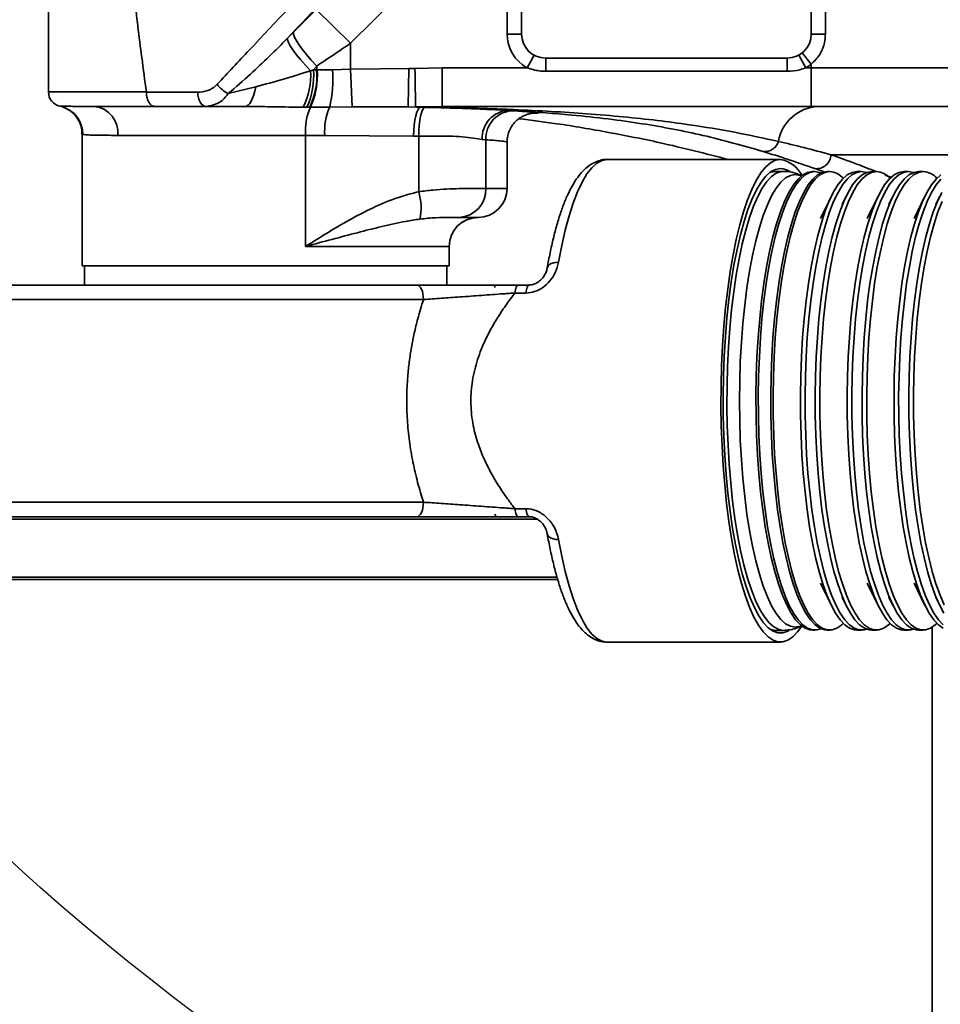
# Model space of a CAD drawing. Header units: millimetres. Extents: x -10540 to 6039, y -7467 to 6433.
# Tile 5 of 236: x -4725 to -4534, y -2450 to -2246. Entities that reach past the tile are written whole.
import ezdxf

# ---------------------------------------------------------------- set-up
doc = ezdxf.new("R2010")
doc.units = ezdxf.units.MM
doc.header["$LTSCALE"] = 8

msp = doc.modelspace()

# ---------------------------------------------------------------- linework, layer by layer
at = {"linetype": 'Continuous', "lineweight": 35}
for p, q in [((-4718.79, -2260.67), (-4718.79, -2209.33)), ((-4632.37, -2226.79), (-4656.22, -2250.58)), ((-4623.83, -2248.67), (-4623.83, -2233.67)), ((-4620.83, -2233.67), (-4620.83, -2248.67)), ((-4560.83, -2248.67), (-4560.83, -2233.67)), ((-4557.91, -2233.67), (-4557.91, -2248.67)), ((-4668.04, -2248.31), (-4663.34, -2243.57)), ((-4656.22, -2250.58), (-4663.34, -2243.57)), ((-4669.29, -2249.56), (-4668.04, -2248.31)), ((-4623.83, -2248.67), (-4620.83, -2248.67)), ((-4560.83, -2248.67), (-4557.91, -2248.67)), ((-4656.22, -2250.58), (-4656.22, -2255.92)), ((-4619.7, -2255.67), (-4618.25, -2253.04)), ((-4615.83, -2253.67), (-4565.83, -2253.67)), ((-4615.83, -2256.39), (-4615.83, -2253.67)), ((-4565.83, -2256.39), (-4565.83, -2253.67)), ((-4561.95, -2255.67), (-4563.41, -2253.04)), ((-4560.83, -2254.91), (-4562.7, -2252.57)), ((-4663.25, -2255.31), (-4663.9, -2256.11)), ((-4663.25, -2256.11), (-4663.25, -2255.31)), ((-4659.97, -2256.07), (-4656.22, -2255.92)), ((-4656.22, -2255.92), (-4644.2, -2255.8)), ((-4656.22, -2255.92), (-4655.93, -2263.78)), ((-4644.2, -2255.8), (-4644.33, -2263.79)), ((-4644.2, -2255.8), (-4642.91, -2255.82)), ((-4642.91, -2255.82), (-4637.29, -2255.67)), ((-4637.29, -2255.67), (-4637.29, -2263.67)), ((-4637.29, -2255.67), (-4619.7, -2255.67)), ((-4561.95, -2255.67), (-4560.83, -2255.67)), ((-4560.83, -2255.67), (-4560.83, -2254.91)), ((-4560.83, -2255.67), (-4480.83, -2255.67)), ((-4560.83, -2255.67), (-4560.83, -2263.67)), ((-4664.52, -2256.3), (-4663.9, -2256.11)), ((-4663.9, -2256.11), (-4663.25, -2256.11)), ((-4663.25, -2256.11), (-4663.15, -2256.11)), ((-4663.15, -2256.11), (-4659.97, -2256.07)), ((-4565.83, -2256.39), (-4615.83, -2256.39)), ((-4681.57, -2261.01), (-4675.85, -2259.62)), ((-4718.79, -2260.67), (-4698.52, -2260.67)), ((-4716.42, -2263.6), (-4715.96, -2263.72)), ((-4709.79, -2263.67), (-4709.24, -2263.67)), ((-4696.81, -2263.67), (-4709.24, -2263.67)), ((-4677.51, -2263.67), (-4678.11, -2263.67)), ((-4665.26, -2263.85), (-4666.04, -2263.85)), ((-4664.7, -2263.86), (-4665.26, -2263.85)), ((-4664.56, -2263.86), (-4664.7, -2263.86)), ((-4660.56, -2263.84), (-4664.56, -2263.86)), ((-4655.93, -2263.78), (-4660.56, -2263.84)), ((-4644.33, -2263.79), (-4655.93, -2263.78)), ((-4642.3, -2263.83), (-4644.33, -2263.79)), ((-4644.33, -2263.79), (-4641.76, -2263.84)), ((-4637.29, -2263.67), (-4642.77, -2263.76)), ((-4640.83, -2263.86), (-4633.11, -2264.08)), ((-4560.83, -2263.67), (-4637.29, -2263.67)), ((-4487.23, -2263.67), (-4560.83, -2263.67)), ((-4623.96, -2264.27), (-4622.78, -2264.31)), ((-4623.27, -2264.52), (-4623.52, -2264.51)), ((-4623.27, -2264.52), (-4622.46, -2264.57)), ((-4622.78, -2264.31), (-4622.49, -2264.33)), ((-4711.83, -2269.45), (-4711.83, -2296.67)), ((-4665.54, -2269.67), (-4704.41, -2269.67)), ((-4661.56, -2269.67), (-4665.54, -2269.67)), ((-4665.54, -2269.67), (-4665.54, -2292.67)), ((-4643.18, -2269.84), (-4661.56, -2269.67)), ((-4642.12, -2269.86), (-4643.18, -2269.84)), ((-4642.12, -2281.35), (-4642.12, -2269.86)), ((-4628.25, -2270.56), (-4628.99, -2270.5)), ((-4628.25, -2270.56), (-4628.25, -2280.67)), ((-4623.83, -2280.67), (-4623.83, -2271.03)), ((-4567.22, -2274.67), (-4603.08, -2274.67)), ((-4566.58, -2277.12), (-4568.19, -2277.12)), ((-4560.11, -2277.17), (-4560.59, -2277.17)), ((-4557.96, -2277.32), (-4560.11, -2276.54)), ((-4557.04, -2277.17), (-4557.53, -2277.17)), ((-4550.42, -2277.17), (-4551.39, -2277.17)), ((-4547.35, -2277.17), (-4548.32, -2277.17)), ((-4545.52, -2277.91), (-4544.22, -2278.43)), ((-4540.73, -2277.17), (-4541.7, -2277.17)), ((-4537.66, -2277.17), (-4538.63, -2277.17)), ((-4628.25, -2280.67), (-4623.83, -2280.67)), ((-4556.68, -2282.29), (-4558.93, -2286.92)), ((-4553.61, -2282.29), (-4554.44, -2284.01)), ((-4546.99, -2282.29), (-4549.23, -2286.92)), ((-4543.92, -2282.29), (-4544.75, -2284.01)), ((-4537.29, -2282.29), (-4539.54, -2286.92)), ((-4534.22, -2282.29), (-4535.06, -2284.01)), ((-4633.72, -2286.67), (-4634.79, -2286.67)), ((-4633.72, -2286.67), (-4629.83, -2286.67)), ((-4633.31, -2287.78), (-4632.63, -2287.36)), ((-4635.83, -2292.67), (-4665.54, -2292.67)), ((-4635.83, -2296.67), (-4635.83, -2292.67)), ((-4635.83, -2296.67), (-4711.83, -2296.67)), ((-4711.33, -2296.67), (-4711.33, -2300.67)), ((-4636.33, -2300.67), (-4636.33, -2296.67)), ((-4740.83, -2300.67), (-4642.54, -2300.67)), ((-4621.54, -2300.67), (-4619.25, -2300.67)), ((-4619.91, -2302.33), (-4622.2, -2302.33)), ((-4641.14, -2303.67), (-4743.83, -2303.67)), ((-4743.83, -2345.67), (-4641.14, -2345.67)), ((-4622.2, -2347.01), (-4619.91, -2347.01)), ((-4642.54, -2348.67), (-4740.83, -2348.67)), ((-4617.49, -2349.17), (-4740.83, -2349.17)), ((-4642.54, -2348.67), (-4621.54, -2348.67)), ((-4619.25, -2348.67), (-4621.54, -2348.67)), ((-4740.83, -2361.17), (-4613.44, -2361.17)), ((-4613.24, -2361.67), (-4740.33, -2361.67)), ((-4558.93, -2362.41), (-4556.68, -2367.04)), ((-4549.23, -2362.41), (-4546.99, -2367.04)), ((-4539.54, -2362.41), (-4537.29, -2367.04)), ((-4554.44, -2365.32), (-4553.61, -2367.04)), ((-4544.75, -2365.32), (-4543.92, -2367.04)), ((-4535.06, -2365.32), (-4534.22, -2367.04)), ((-4568.19, -2372.22), (-4566.58, -2372.22)), ((-4560.59, -2372.17), (-4560.11, -2372.17)), ((-4557.53, -2372.17), (-4557.04, -2372.17)), ((-4551.39, -2372.17), (-4550.42, -2372.17)), ((-4548.32, -2372.17), (-4547.35, -2372.17)), ((-4541.7, -2372.17), (-4540.73, -2372.17)), ((-4538.63, -2372.17), (-4537.66, -2372.17)), ((-4535.83, -2538.67), (-4535.83, -2371.58)), ((-4603.08, -2374.67), (-4567.22, -2374.67))]:
    msp.add_line(p, q, dxfattribs=at)
at = {"linetype": 'Continuous', "lineweight": 35, "flags": 128}
for points in [[(-4664.52, -2256.3), (-4665.6, -2255.12), (-4666.6, -2253.98), (-4667.47, -2252.92), (-4668.19, -2251.95), (-4668.75, -2251.11), (-4669.12, -2250.42), (-4669.3, -2249.9), (-4669.29, -2249.56)], [(-4663.25, -2255.31), (-4664.36, -2254.1), (-4665.36, -2252.93), (-4666.25, -2251.83), (-4666.98, -2250.82), (-4667.53, -2249.95), (-4667.9, -2249.22), (-4668.07, -2248.67), (-4668.04, -2248.31)], [(-4675.85, -2259.62), (-4676.03, -2260.5), (-4676.26, -2261.29), (-4676.52, -2261.99), (-4676.8, -2262.58), (-4677.11, -2263.05), (-4677.43, -2263.39), (-4677.77, -2263.6), (-4678.11, -2263.67)], [(-4686.19, -2263.67), (-4686.52, -2263.61), (-4686.83, -2263.44), (-4687.12, -2263.18), (-4687.38, -2262.81), (-4687.59, -2262.37), (-4687.75, -2261.87), (-4687.85, -2261.32), (-4687.89, -2260.74)], [(-4641.76, -2263.84), (-4642.01, -2263.95), (-4642.27, -2264.29), (-4642.5, -2264.85), (-4642.72, -2265.59), (-4642.9, -2266.5), (-4643.04, -2267.54), (-4643.14, -2268.67), (-4643.18, -2269.84)], [(-4640.83, -2263.86), (-4641.08, -2264.02), (-4641.32, -2264.4), (-4641.54, -2264.97), (-4641.73, -2265.71), (-4641.89, -2266.61), (-4642.01, -2267.62), (-4642.09, -2268.72), (-4642.12, -2269.86)], [(-4603.08, -2274.67), (-4604.15, -2274.86), (-4605.21, -2275.42), (-4606.26, -2276.37), (-4607.29, -2277.67), (-4608.28, -2279.34), (-4609.23, -2281.35), (-4610.14, -2283.69), (-4610.99, -2286.34), (-4611.78, -2289.28), (-4612.51, -2292.49), (-4613.16, -2295.94)], [(-4567.22, -2274.67), (-4568.25, -2274.84), (-4569.27, -2275.37), (-4570.28, -2276.24), (-4571.27, -2277.45), (-4572.23, -2278.99), (-4573.15, -2280.85), (-4574.03, -2283.02), (-4574.87, -2285.48), (-4575.65, -2288.22), (-4576.37, -2291.21), (-4577.03, -2294.44), (-4577.62, -2297.87), (-4578.14, -2301.5), (-4578.57, -2305.29), (-4578.93, -2309.22), (-4579.21, -2313.25), (-4579.4, -2317.36), (-4579.51, -2321.53), (-4579.53, -2325.71), (-4579.47, -2329.89), (-4579.32, -2334.04), (-4579.08, -2338.11), (-4578.76, -2342.09), (-4578.36, -2345.96), (-4577.89, -2349.67), (-4577.33, -2353.2), (-4576.71, -2356.54), (-4576.02, -2359.65), (-4575.27, -2362.52), (-4574.46, -2365.12), (-4573.6, -2367.43), (-4572.7, -2369.45), (-4571.75, -2371.16), (-4570.78, -2372.53), (-4569.78, -2373.57), (-4568.76, -2374.27), (-4567.73, -2374.62), (-4566.7, -2374.62), (-4565.67, -2374.27), (-4564.66, -2373.57), (-4563.66, -2372.53), (-4562.79, -2371.32)], [(-4565.5, -2372.29), (-4565.69, -2372.39), (-4566.71, -2372.75), (-4567.73, -2372.75), (-4568.74, -2372.39), (-4569.75, -2371.68), (-4570.74, -2370.63), (-4571.7, -2369.23), (-4572.62, -2367.5), (-4573.51, -2365.46), (-4574.35, -2363.11), (-4575.14, -2360.48), (-4575.87, -2357.58), (-4576.53, -2354.44), (-4577.13, -2351.08), (-4577.65, -2347.52), (-4578.1, -2343.8), (-4578.46, -2339.93), (-4578.74, -2335.95), (-4578.94, -2331.89), (-4579.05, -2327.77), (-4579.07, -2323.63), (-4579.01, -2319.5), (-4578.85, -2315.4), (-4578.61, -2311.38), (-4578.29, -2307.45), (-4577.89, -2303.65), (-4577.4, -2300.01), (-4576.84, -2296.55), (-4576.21, -2293.29), (-4575.51, -2290.27), (-4574.75, -2287.5), (-4573.94, -2285.01), (-4573.07, -2282.82), (-4572.16, -2280.93), (-4571.22, -2279.36), (-4570.25, -2278.13), (-4569.25, -2277.25), (-4568.24, -2276.72), (-4567.22, -2276.54), (-4567.22, -2276.54)], [(-4566.58, -2372.22), (-4567.58, -2372.04), (-4568.58, -2371.51), (-4569.57, -2370.64), (-4570.53, -2369.43), (-4571.47, -2367.88), (-4572.36, -2366.02), (-4573.22, -2363.84), (-4574.02, -2361.38), (-4574.77, -2358.65), (-4575.46, -2355.66), (-4576.09, -2352.45), (-4576.64, -2349.03), (-4577.12, -2345.43), (-4577.52, -2341.67), (-4577.84, -2337.79), (-4578.07, -2333.82), (-4578.23, -2329.77), (-4578.29, -2325.69), (-4578.27, -2321.6), (-4578.16, -2317.53), (-4577.97, -2313.52), (-4577.69, -2309.58), (-4577.33, -2305.76), (-4576.89, -2302.08), (-4576.37, -2298.57), (-4575.78, -2295.25), (-4575.12, -2292.15), (-4574.4, -2289.28), (-4573.63, -2286.68), (-4572.8, -2284.37), (-4571.92, -2282.35), (-4571, -2280.64), (-4570.05, -2279.26), (-4569.08, -2278.21), (-4568.09, -2277.51), (-4567.08, -2277.16), (-4566.58, -2277.12)], [(-4564.15, -2277.79), (-4565.16, -2277.96), (-4566.16, -2278.5), (-4567.14, -2279.38), (-4568.11, -2280.61), (-4569.04, -2282.18), (-4569.93, -2284.07), (-4570.78, -2286.26), (-4571.58, -2288.75), (-4572.32, -2291.52), (-4573, -2294.53), (-4573.62, -2297.78), (-4574.16, -2301.23), (-4574.62, -2304.85), (-4575.01, -2308.63), (-4575.31, -2312.53), (-4575.53, -2316.53), (-4575.66, -2320.58), (-4575.71, -2324.67), (-4575.66, -2328.75), (-4575.53, -2332.81), (-4575.31, -2336.8), (-4575.01, -2340.7), (-4574.62, -2344.48), (-4574.16, -2348.11), (-4573.62, -2351.56), (-4573, -2354.8), (-4572.32, -2357.82), (-4571.58, -2360.58), (-4570.78, -2363.07), (-4569.93, -2365.27), (-4569.04, -2367.15), (-4568.11, -2368.72), (-4567.14, -2369.95), (-4566.16, -2370.83), (-4565.16, -2371.37), (-4564.15, -2371.55), (-4563.15, -2371.37), (-4562.87, -2371.26)], [(-4560.59, -2277.17), (-4561.6, -2277.34), (-4562.6, -2277.87), (-4563.58, -2278.74), (-4564.54, -2279.95), (-4565.48, -2281.5), (-4566.37, -2283.36), (-4567.23, -2285.53), (-4568.03, -2287.99), (-4568.78, -2290.72), (-4569.47, -2293.7), (-4570.09, -2296.91), (-4570.65, -2300.33), (-4571.12, -2303.93), (-4571.52, -2307.68), (-4571.84, -2311.55), (-4572.08, -2315.52), (-4572.23, -2319.57), (-4572.3, -2323.64), (-4572.27, -2327.73), (-4572.17, -2331.79), (-4571.97, -2335.8), (-4571.69, -2339.73), (-4571.33, -2343.55), (-4570.89, -2347.23), (-4570.38, -2350.74), (-4569.79, -2354.05), (-4569.13, -2357.15), (-4568.41, -2360.01), (-4567.64, -2362.61), (-4566.81, -2364.92), (-4565.93, -2366.94), (-4565.01, -2368.65), (-4564.07, -2370.03), (-4563.09, -2371.07), (-4562.1, -2371.77), (-4561.1, -2372.12), (-4560.59, -2372.17)], [(-4560.11, -2277.17), (-4561.12, -2277.34), (-4562.11, -2277.87), (-4563.1, -2278.74), (-4564.06, -2279.95), (-4564.99, -2281.5), (-4565.89, -2283.36), (-4566.74, -2285.53), (-4567.55, -2287.99), (-4568.3, -2290.72), (-4568.98, -2293.7), (-4569.61, -2296.91), (-4570.16, -2300.33), (-4570.64, -2303.93), (-4571.04, -2307.68), (-4571.36, -2311.55), (-4571.59, -2315.52), (-4571.75, -2319.57), (-4571.81, -2323.64), (-4571.79, -2327.73), (-4571.68, -2331.79), (-4571.49, -2335.8), (-4571.21, -2339.73), (-4570.85, -2343.55), (-4570.41, -2347.23), (-4569.89, -2350.74), (-4569.3, -2354.05), (-4568.65, -2357.15), (-4567.93, -2360.01), (-4567.15, -2362.61), (-4566.32, -2364.92), (-4565.45, -2366.94), (-4564.53, -2368.65), (-4563.58, -2370.03), (-4562.61, -2371.07), (-4561.62, -2371.77), (-4560.61, -2372.12), (-4559.61, -2372.12), (-4558.82, -2371.88)], [(-4568.19, -2277.12), (-4569.19, -2277.29), (-4569.43, -2277.39)], [(-4557.53, -2277.17), (-4558.53, -2277.34), (-4559.53, -2277.87), (-4560.51, -2278.74), (-4561.48, -2279.95), (-4562.41, -2281.5), (-4563.3, -2283.36), (-4564.16, -2285.53), (-4564.96, -2287.99), (-4565.71, -2290.72), (-4566.4, -2293.7), (-4567.02, -2296.91), (-4567.58, -2300.33), (-4568.05, -2303.93), (-4568.45, -2307.68), (-4568.77, -2311.55), (-4569.01, -2315.52), (-4569.16, -2319.57), (-4569.23, -2323.64), (-4569.2, -2327.73), (-4569.1, -2331.79), (-4568.9, -2335.8), (-4568.62, -2339.73), (-4568.26, -2343.55), (-4567.83, -2347.23), (-4567.31, -2350.74), (-4566.72, -2354.05), (-4566.06, -2357.15), (-4565.34, -2360.01), (-4564.57, -2362.61), (-4563.74, -2364.92), (-4562.86, -2366.94), (-4561.95, -2368.65), (-4561, -2370.03), (-4560.02, -2371.07), (-4559.03, -2371.77), (-4558.03, -2372.12), (-4557.53, -2372.17)], [(-4557.04, -2277.17), (-4558.05, -2277.34), (-4559.05, -2277.87), (-4560.03, -2278.74), (-4560.99, -2279.95), (-4561.92, -2281.5), (-4562.82, -2283.36), (-4563.67, -2285.53), (-4564.48, -2287.99), (-4565.23, -2290.72), (-4565.92, -2293.7), (-4566.54, -2296.91), (-4567.09, -2300.33), (-4567.57, -2303.93), (-4567.97, -2307.68), (-4568.29, -2311.55), (-4568.53, -2315.52), (-4568.68, -2319.57), (-4568.74, -2323.64), (-4568.72, -2327.73), (-4568.61, -2331.79), (-4568.42, -2335.8), (-4568.14, -2339.73), (-4567.78, -2343.55), (-4567.34, -2347.23), (-4566.82, -2350.74), (-4566.24, -2354.05), (-4565.58, -2357.15), (-4564.86, -2360.01), (-4564.08, -2362.61), (-4563.25, -2364.92), (-4562.38, -2366.94), (-4561.46, -2368.65), (-4560.51, -2370.03), (-4559.54, -2371.07), (-4558.55, -2371.77), (-4557.54, -2372.12), (-4556.54, -2372.12), (-4555.53, -2371.77), (-4554.54, -2371.07), (-4554.21, -2370.76)], [(-4562.87, -2278.08), (-4563.15, -2277.96), (-4564.15, -2277.79)], [(-4551.39, -2277.17), (-4552.39, -2277.34), (-4553.39, -2277.87), (-4554.38, -2278.74), (-4555.34, -2279.95), (-4556.27, -2281.5), (-4557.17, -2283.36), (-4558.02, -2285.53), (-4558.82, -2287.99), (-4559.57, -2290.72), (-4560.26, -2293.7), (-4560.89, -2296.91), (-4561.44, -2300.33), (-4561.92, -2303.93), (-4562.32, -2307.68), (-4562.64, -2311.55), (-4562.87, -2315.52), (-4563.02, -2319.57), (-4563.09, -2323.64), (-4563.07, -2327.73), (-4562.96, -2331.79), (-4562.76, -2335.8), (-4562.49, -2339.73), (-4562.13, -2343.55), (-4561.69, -2347.23), (-4561.17, -2350.74), (-4560.58, -2354.05), (-4559.93, -2357.15), (-4559.21, -2360.01), (-4558.43, -2362.61), (-4557.6, -2364.92), (-4556.72, -2366.94), (-4555.81, -2368.65), (-4554.86, -2370.03), (-4553.89, -2371.07), (-4552.89, -2371.77), (-4551.89, -2372.12), (-4551.39, -2372.17)], [(-4550.42, -2277.17), (-4551.42, -2277.34), (-4552.42, -2277.87), (-4553.41, -2278.74), (-4554.37, -2279.95), (-4555.3, -2281.5), (-4556.2, -2283.36), (-4557.05, -2285.53), (-4557.85, -2287.99), (-4558.6, -2290.72), (-4559.29, -2293.7), (-4559.92, -2296.91), (-4560.47, -2300.33), (-4560.95, -2303.93), (-4561.35, -2307.68), (-4561.67, -2311.55), (-4561.9, -2315.52), (-4562.05, -2319.57), (-4562.12, -2323.64), (-4562.1, -2327.73), (-4561.99, -2331.79), (-4561.8, -2335.8), (-4561.52, -2339.73), (-4561.16, -2343.55), (-4560.72, -2347.23), (-4560.2, -2350.74), (-4559.61, -2354.05), (-4558.96, -2357.15), (-4558.24, -2360.01), (-4557.46, -2362.61), (-4556.63, -2364.92), (-4555.75, -2366.94), (-4554.84, -2368.65), (-4553.89, -2370.03), (-4552.92, -2371.07), (-4551.92, -2371.77), (-4550.92, -2372.12), (-4549.91, -2372.12), (-4549.37, -2371.97)], [(-4558.82, -2277.46), (-4559.1, -2277.34), (-4560.11, -2277.17)], [(-4548.32, -2277.17), (-4549.32, -2277.34), (-4550.32, -2277.87), (-4551.31, -2278.74), (-4552.27, -2279.95), (-4553.2, -2281.5), (-4554.1, -2283.36), (-4554.95, -2285.53), (-4555.76, -2287.99), (-4556.5, -2290.72), (-4557.19, -2293.7), (-4557.82, -2296.91), (-4558.37, -2300.33), (-4558.85, -2303.93), (-4559.25, -2307.68), (-4559.57, -2311.55), (-4559.8, -2315.52), (-4559.95, -2319.57), (-4560.02, -2323.64), (-4560, -2327.73), (-4559.89, -2331.79), (-4559.7, -2335.8), (-4559.42, -2339.73), (-4559.06, -2343.55), (-4558.62, -2347.23), (-4558.1, -2350.74), (-4557.51, -2354.05), (-4556.86, -2357.15), (-4556.14, -2360.01), (-4555.36, -2362.61), (-4554.53, -2364.92), (-4553.65, -2366.94), (-4552.74, -2368.65), (-4551.79, -2370.03), (-4550.82, -2371.07), (-4549.83, -2371.77), (-4548.82, -2372.12), (-4548.32, -2372.17)], [(-4547.35, -2277.17), (-4548.36, -2277.34), (-4549.35, -2277.87), (-4550.34, -2278.74), (-4551.3, -2279.95), (-4552.23, -2281.5), (-4553.13, -2283.36), (-4553.98, -2285.53), (-4554.79, -2287.99), (-4555.54, -2290.72), (-4556.22, -2293.7), (-4556.85, -2296.91), (-4557.4, -2300.33), (-4557.88, -2303.93), (-4558.28, -2307.68), (-4558.6, -2311.55), (-4558.83, -2315.52), (-4558.99, -2319.57), (-4559.05, -2323.64), (-4559.03, -2327.73), (-4558.92, -2331.79), (-4558.73, -2335.8), (-4558.45, -2339.73), (-4558.09, -2343.55), (-4557.65, -2347.23), (-4557.13, -2350.74), (-4556.54, -2354.05), (-4555.89, -2357.15), (-4555.17, -2360.01), (-4554.39, -2362.61), (-4553.56, -2364.92), (-4552.69, -2366.94), (-4551.77, -2368.65), (-4550.82, -2370.03), (-4549.85, -2371.07), (-4548.86, -2371.77), (-4547.85, -2372.12), (-4546.85, -2372.12), (-4545.84, -2371.77), (-4544.85, -2371.07), (-4544.52, -2370.76)], [(-4541.7, -2277.17), (-4542.7, -2277.34), (-4543.7, -2277.87), (-4544.68, -2278.74), (-4545.65, -2279.95), (-4546.58, -2281.5), (-4547.47, -2283.36), (-4548.33, -2285.53), (-4549.13, -2287.99), (-4549.88, -2290.72), (-4550.57, -2293.7), (-4551.19, -2296.91), (-4551.75, -2300.33), (-4552.22, -2303.93), (-4552.62, -2307.68), (-4552.94, -2311.55), (-4553.18, -2315.52), (-4553.33, -2319.57), (-4553.4, -2323.64), (-4553.37, -2327.73), (-4553.27, -2331.79), (-4553.07, -2335.8), (-4552.79, -2339.73), (-4552.43, -2343.55), (-4551.99, -2347.23), (-4551.48, -2350.74), (-4550.89, -2354.05), (-4550.23, -2357.15), (-4549.51, -2360.01), (-4548.74, -2362.61), (-4547.91, -2364.92), (-4547.03, -2366.94), (-4546.12, -2368.65), (-4545.17, -2370.03), (-4544.19, -2371.07), (-4543.2, -2371.77), (-4542.2, -2372.12), (-4541.7, -2372.17)], [(-4540.73, -2277.17), (-4541.73, -2277.34), (-4542.73, -2277.87), (-4543.71, -2278.74), (-4544.68, -2279.95), (-4545.61, -2281.5), (-4546.51, -2283.36), (-4547.36, -2285.53), (-4548.16, -2287.99), (-4548.91, -2290.72), (-4549.6, -2293.7), (-4550.22, -2296.91), (-4550.78, -2300.33), (-4551.26, -2303.93), (-4551.66, -2307.68), (-4551.98, -2311.55), (-4552.21, -2315.52), (-4552.36, -2319.57), (-4552.43, -2323.64), (-4552.41, -2327.73), (-4552.3, -2331.79), (-4552.1, -2335.8), (-4551.83, -2339.73), (-4551.47, -2343.55), (-4551.03, -2347.23), (-4550.51, -2350.74), (-4549.92, -2354.05), (-4549.26, -2357.15), (-4548.55, -2360.01), (-4547.77, -2362.61), (-4546.94, -2364.92), (-4546.06, -2366.94), (-4545.15, -2368.65), (-4544.2, -2370.03), (-4543.23, -2371.07), (-4542.23, -2371.77), (-4541.23, -2372.12), (-4540.22, -2372.12), (-4539.68, -2371.97)], [(-4549.37, -2277.36), (-4549.41, -2277.34), (-4550.42, -2277.17)], [(-4538.63, -2277.17), (-4539.63, -2277.34), (-4540.63, -2277.87), (-4541.62, -2278.74), (-4542.58, -2279.95), (-4543.51, -2281.5), (-4544.41, -2283.36), (-4545.26, -2285.53), (-4546.06, -2287.99), (-4546.81, -2290.72), (-4547.5, -2293.7), (-4548.12, -2296.91), (-4548.68, -2300.33), (-4549.16, -2303.93), (-4549.56, -2307.68), (-4549.88, -2311.55), (-4550.11, -2315.52), (-4550.26, -2319.57), (-4550.33, -2323.64), (-4550.31, -2327.73), (-4550.2, -2331.79), (-4550, -2335.8), (-4549.73, -2339.73), (-4549.37, -2343.55), (-4548.93, -2347.23), (-4548.41, -2350.74), (-4547.82, -2354.05), (-4547.17, -2357.15), (-4546.45, -2360.01), (-4545.67, -2362.61), (-4544.84, -2364.92), (-4543.96, -2366.94), (-4543.05, -2368.65), (-4542.1, -2370.03), (-4541.13, -2371.07), (-4540.13, -2371.77), (-4539.13, -2372.12), (-4538.63, -2372.17)], [(-4537.66, -2277.17), (-4538.66, -2277.34), (-4539.66, -2277.87), (-4540.65, -2278.74), (-4541.61, -2279.95), (-4542.54, -2281.5), (-4543.44, -2283.36), (-4544.29, -2285.53), (-4545.09, -2287.99), (-4545.84, -2290.72), (-4546.53, -2293.7), (-4547.16, -2296.91), (-4547.71, -2300.33), (-4548.19, -2303.93), (-4548.59, -2307.68), (-4548.91, -2311.55), (-4549.14, -2315.52), (-4549.29, -2319.57), (-4549.36, -2323.64), (-4549.34, -2327.73), (-4549.23, -2331.79), (-4549.04, -2335.8), (-4548.76, -2339.73), (-4548.4, -2343.55), (-4547.96, -2347.23), (-4547.44, -2350.74), (-4546.85, -2354.05), (-4546.2, -2357.15), (-4545.48, -2360.01), (-4544.7, -2362.61), (-4543.87, -2364.92), (-4542.99, -2366.94), (-4542.08, -2368.65), (-4541.13, -2370.03), (-4540.16, -2371.07), (-4539.16, -2371.77), (-4538.16, -2372.12), (-4537.15, -2372.12), (-4536.15, -2371.77), (-4535.16, -2371.07), (-4534.83, -2370.76)], [(-4534.01, -2277.87), (-4534.99, -2278.74), (-4535.95, -2279.95), (-4536.89, -2281.5), (-4537.78, -2283.36), (-4538.64, -2285.53), (-4539.44, -2287.99), (-4540.19, -2290.72), (-4540.88, -2293.7), (-4541.5, -2296.91), (-4542.05, -2300.33), (-4542.53, -2303.93), (-4542.93, -2307.68), (-4543.25, -2311.55), (-4543.49, -2315.52), (-4543.64, -2319.57), (-4543.7, -2323.64), (-4543.68, -2327.73), (-4543.58, -2331.79), (-4543.38, -2335.8), (-4543.1, -2339.73), (-4542.74, -2343.55), (-4542.3, -2347.23), (-4541.79, -2350.74), (-4541.2, -2354.05), (-4540.54, -2357.15), (-4539.82, -2360.01), (-4539.05, -2362.61), (-4538.22, -2364.92), (-4537.34, -2366.94), (-4536.42, -2368.65), (-4535.48, -2370.03), (-4534.5, -2371.07), (-4533.51, -2371.77)], [(-4539.68, -2277.36), (-4539.72, -2277.34), (-4540.73, -2277.17)], [(-4534.02, -2278.74), (-4534.98, -2279.95), (-4535.92, -2281.5), (-4536.81, -2283.36), (-4537.67, -2285.53), (-4538.47, -2287.99), (-4539.22, -2290.72), (-4539.91, -2293.7), (-4540.53, -2296.91), (-4541.09, -2300.33), (-4541.56, -2303.93), (-4541.96, -2307.68), (-4542.28, -2311.55), (-4542.52, -2315.52), (-4542.67, -2319.57), (-4542.74, -2323.64), (-4542.71, -2327.73), (-4542.61, -2331.79), (-4542.41, -2335.8), (-4542.13, -2339.73), (-4541.77, -2343.55), (-4541.33, -2347.23), (-4540.82, -2350.74), (-4540.23, -2354.05), (-4539.57, -2357.15), (-4538.85, -2360.01), (-4538.08, -2362.61), (-4537.25, -2364.92), (-4536.37, -2366.94), (-4535.46, -2368.65), (-4534.51, -2370.03), (-4533.53, -2371.07)], [(-4533.82, -2281.5), (-4534.71, -2283.36), (-4535.57, -2285.53), (-4536.37, -2287.99), (-4537.12, -2290.72), (-4537.81, -2293.7), (-4538.43, -2296.91), (-4538.99, -2300.33), (-4539.46, -2303.93), (-4539.86, -2307.68), (-4540.18, -2311.55), (-4540.42, -2315.52), (-4540.57, -2319.57), (-4540.64, -2323.64), (-4540.61, -2327.73), (-4540.51, -2331.79), (-4540.31, -2335.8), (-4540.03, -2339.73), (-4539.67, -2343.55), (-4539.23, -2347.23), (-4538.72, -2350.74), (-4538.13, -2354.05), (-4537.47, -2357.15), (-4536.75, -2360.01), (-4535.98, -2362.61), (-4535.15, -2364.92), (-4534.27, -2366.94), (-4533.36, -2368.65)], [(-4533.74, -2283.36), (-4534.6, -2285.53), (-4535.4, -2287.99), (-4536.15, -2290.72), (-4536.84, -2293.7), (-4537.46, -2296.91), (-4538.02, -2300.33), (-4538.49, -2303.93), (-4538.9, -2307.68), (-4539.21, -2311.55), (-4539.45, -2315.52), (-4539.6, -2319.57), (-4539.67, -2323.64), (-4539.65, -2327.73), (-4539.54, -2331.79), (-4539.34, -2335.8), (-4539.07, -2339.73), (-4538.71, -2343.55), (-4538.27, -2347.23), (-4537.75, -2350.74), (-4537.16, -2354.05), (-4536.5, -2357.15), (-4535.78, -2360.01), (-4535.01, -2362.61), (-4534.18, -2364.92), (-4533.3, -2366.94)], [(-4613.16, -2295.94), (-4613.72, -2295.98), (-4614.23, -2296.07), (-4614.67, -2296.23), (-4615.04, -2296.45), (-4615.31, -2296.71), (-4615.47, -2297.01), (-4615.51, -2297.16)], [(-4642.54, -2300.67), (-4642.27, -2300.72), (-4642, -2300.89), (-4641.76, -2301.17), (-4641.55, -2301.54), (-4641.37, -2302), (-4641.24, -2302.52), (-4641.17, -2303.08), (-4641.14, -2303.67)], [(-4621.54, -2300.67), (-4621.64, -2300.69), (-4621.74, -2300.78), (-4621.84, -2300.92), (-4621.93, -2301.11), (-4622.01, -2301.36), (-4622.09, -2301.64), (-4622.15, -2301.97), (-4622.2, -2302.33)], [(-4619.25, -2300.67), (-4619.35, -2300.69), (-4619.45, -2300.78), (-4619.55, -2300.92), (-4619.64, -2301.11), (-4619.72, -2301.36), (-4619.8, -2301.64), (-4619.86, -2301.97), (-4619.91, -2302.33)], [(-4641.14, -2345.67), (-4641.17, -2346.25), (-4641.24, -2346.81), (-4641.37, -2347.33), (-4641.55, -2347.79), (-4641.76, -2348.16), (-4642, -2348.44), (-4642.27, -2348.61), (-4642.54, -2348.67)], [(-4622.2, -2347.01), (-4622.15, -2347.36), (-4622.09, -2347.69), (-4622.01, -2347.98), (-4621.93, -2348.22), (-4621.84, -2348.41), (-4621.74, -2348.55), (-4621.64, -2348.64), (-4621.54, -2348.67)], [(-4619.25, -2348.67), (-4619.35, -2348.64), (-4619.45, -2348.55), (-4619.55, -2348.41), (-4619.64, -2348.22), (-4619.72, -2347.98), (-4619.8, -2347.69), (-4619.86, -2347.36), (-4619.91, -2347.01)], [(-4615.51, -2352.18), (-4615.47, -2352.33), (-4615.31, -2352.62), (-4615.04, -2352.88), (-4614.67, -2353.1), (-4614.23, -2353.26), (-4613.72, -2353.36), (-4613.16, -2353.39)], [(-4613.16, -2353.39), (-4612.51, -2356.84), (-4611.78, -2360.05), (-4610.99, -2362.99), (-4610.14, -2365.64), (-4609.23, -2367.98), (-4608.28, -2369.99), (-4607.29, -2371.66), (-4606.26, -2372.97), (-4605.21, -2373.91), (-4604.15, -2374.48), (-4603.08, -2374.67)], [(-4569.43, -2371.95), (-4568.69, -2372.17), (-4568.19, -2372.22)]]:
    msp.add_lwpolyline(points, dxfattribs=at)
at = {"color": 4}
msp.add_circle((-4390.83, -2053.67), 496.89, dxfattribs=at)
at = {"linetype": 'Continuous', "lineweight": 35}
for centre, radius, start, end in [((-4615.83, -2248.67), 8, 180, 241.045), ((-4615.83, -2248.67), 5, 180, 270), ((-4565.83, -2248.67), 5, 270, 0), ((-4565.83, -2248.67), 8, 298.955, 308.6822), ((-4679.17, -2257.27), 14.68, 333.3773, 3.7793), ((-4679.81, -2257.31), 15.95, 335.7971, 4.3455), ((-4678.33, -2257.31), 15.12, 334.3337, 4.5389), ((-4678.4, -2257.33), 15.3, 334.7705, 4.5886), ((-4685.88, -2258.02), 25.98, 347.0697, 4.3193), ((-4678.8, -2255.35), 6.3, 216.4581, 243.8742), ((-4715.79, -2260.67), 3, 180, 257.8754), ((-4717.68, -2269.45), 5.99, 359.8402, 73.2864), ((-4709.9, -2269.14), 5.51, 354.4985, 83.1587), ((-4653.55, -2268.7), 12.03, 156.2308, 184.5886), ((-4649.78, -2268.68), 11.82, 155.8067, 184.7734), ((-4558.94, -2272.52), 8.86, 93.2905, 169.597), ((-4623.27, -2270.23), 5.73, 92.4797, 182.7208), ((-4622.45, -2270.37), 5.8, 90.089, 181.9196), ((-4623.5, -2263.09), 1.42, 269.2185, 300.165), ((-4623.22, -2263.06), 1.46, 268.0434, 299.9454), ((-4570.4, -2270.19), 2.84, 261.5274, 345.2602), ((-4559.74, -2273.6), 2.97, 262.898, 358.628), ((-4568.25, -2280.64), 6.06, 25.7249, 80.192), ((-4567.38, -2280.26), 3.72, 53.5709, 87.5064), ((-4557.32, -2281.28), 4.12, 40.4614, 86.1275), ((-4547.62, -2281.26), 4.1, 40.9201, 86.1787), ((-4537.93, -2281.26), 4.1, 40.9201, 86.1787), ((-4652.9, -2284.59), 11.26, 347.5824, 16.7045), ((-4633.99, -2280.92), 5.75, 272.771, 2.5258), ((-4629.83, -2280.67), 6, 270, 0), ((-4629.83, -2292.67), 6, 90, 180), ((-4626.83, -2301.17), 0.5, 0, 90), ((-4625.83, -2348.17), 0.5, 180, 270)]:
    msp.add_arc(centre, radius, start, end, dxfattribs=at)
for points, knots in [([(-4683.86, -2259.09), (-4681.64, -2256.73), (-4673.84, -2248.41), (-4660.45, -2234.16), (-4643.52, -2216.53), (-4626.24, -2199.29), (-4609.64, -2183.68), (-4593.58, -2169.82), (-4578.19, -2157.69), (-4562.35, -2146.27), (-4546.16, -2135.64), (-4529.56, -2125.82), (-4512.71, -2116.77), (-4495.81, -2108.32), (-4479.1, -2100.42), (-4468.3, -2095.56), (-4462.91, -2093.13)], [0, 0, 0, 0, 0.034002, 0.1195, 0.205014, 0.290502, 0.375965, 0.444647, 0.51342, 0.58221, 0.650955, 0.719615, 0.789687, 0.859821, 0.929943, 1, 1, 1, 1]), ([(-4459.94, -2095.32), (-4464.43, -2097.34), (-4473.41, -2101.38), (-4487.26, -2107.86), (-4501.31, -2114.73), (-4515.53, -2122.07), (-4529.78, -2129.94), (-4544.59, -2138.77), (-4559.81, -2148.74), (-4575.31, -2159.98), (-4590.34, -2172.02), (-4605.78, -2185.47), (-4621.56, -2200.28), (-4637.74, -2216.38), (-4653.62, -2232.82), (-4664.06, -2243.98), (-4669.29, -2249.56)], [0, 0, 0, 0, 0.0620106, 0.1240452, 0.1860621, 0.248745, 0.3114458, 0.374125, 0.445504, 0.5168834, 0.5887553, 0.6606328, 0.7453952, 0.8301642, 0.9150809, 1, 1, 1, 1]), ([(-4702.58, -2214.88), (-4702.55, -2217.01), (-4702.49, -2221.35), (-4702.15, -2227.83), (-4701.65, -2234.35), (-4701.02, -2240.75), (-4700.29, -2247.15), (-4699.45, -2253.76), (-4698.84, -2258.29), (-4698.52, -2260.67)], [0, 0, 0, 0, 0.1386978, 0.2822335, 0.4228027, 0.5647601, 0.7013318, 0.8437293, 1, 1, 1, 1]), ([(-4681.57, -2261.01), (-4680.01, -2259.68), (-4675.8, -2256.07), (-4671.81, -2252.08), (-4669.29, -2249.56)], [0, 0, 0, 0, 0.369815, 1, 1, 1, 1]), ([(-4557.91, -2248.67), (-4557.95, -2249.25), (-4558.05, -2250.73), (-4558.94, -2253.01), (-4560.2, -2254.28), (-4560.83, -2254.91)], [0, 0, 0, 0, 0.248817, 0.626035, 1, 1, 1, 1]), ([(-4656.22, -2250.58), (-4657.4, -2251.38), (-4659.75, -2252.97), (-4662.08, -2254.52), (-4663.25, -2255.31)], [0, 0, 0, 0, 0.497569, 1, 1, 1, 1]), ([(-4642.91, -2255.82), (-4642.9, -2255.84), (-4642.9, -2256.1), (-4642.88, -2257.25), (-4642.85, -2259.25), (-4642.81, -2261.49), (-4642.78, -2263.16), (-4642.77, -2263.56), (-4642.77, -2263.76)], [0, 0, 0, 0, 0.0058877, 0.0669288, 0.3003489, 0.5336238, 0.7668103, 1, 1, 1, 1]), ([(-4615.83, -2256.39), (-4616.27, -2256.38), (-4617.6, -2256.34), (-4618.86, -2255.93), (-4619.7, -2255.67)], [0, 0, 0, 0, 0.339357, 1, 1, 1, 1]), ([(-4561.95, -2255.67), (-4562.36, -2255.81), (-4563.6, -2256.26), (-4564.93, -2256.34), (-4565.83, -2256.39)], [0, 0, 0, 0, 0.326244, 1, 1, 1, 1]), ([(-4675.85, -2259.62), (-4673.94, -2259.09), (-4670.13, -2258.04), (-4666.39, -2256.88), (-4664.52, -2256.3)], [0, 0, 0, 0, 0.4995675, 1, 1, 1, 1]), ([(-4683.86, -2259.09), (-4683.98, -2259.21), (-4684.55, -2259.78), (-4685.89, -2260.55), (-4687.19, -2260.68), (-4687.89, -2260.74)], [0, 0, 0, 0, 0.101708, 0.516712, 1, 1, 1, 1]), ([(-4698.52, -2260.69), (-4696.75, -2260.7), (-4693.23, -2260.72), (-4689.66, -2260.73), (-4687.89, -2260.74)], [0, 0, 0, 0, 0.503079, 1, 1, 1, 1]), ([(-4698.52, -2260.69), (-4698.5, -2261.03), (-4698.46, -2261.7), (-4698.16, -2262.59), (-4697.72, -2263.27), (-4697.25, -2263.6), (-4696.94, -2263.66), (-4696.82, -2263.67), (-4696.81, -2263.67)], [0, 0, 0, 0, 0.2156723, 0.4313588, 0.6470746, 0.862853, 0.9896157, 1, 1, 1, 1]), ([(-4681.57, -2261.01), (-4681.7, -2261.19), (-4682.35, -2262.08), (-4683.88, -2263.34), (-4685.39, -2263.55), (-4686.19, -2263.67)], [0, 0, 0, 0, 0.106863, 0.528414, 1, 1, 1, 1]), ([(-4716.42, -2263.6), (-4716.33, -2263.61), (-4716.14, -2263.63), (-4715.24, -2263.64), (-4713.86, -2263.66), (-4712.1, -2263.66), (-4710.54, -2263.67), (-4709.79, -2263.67)], [0, 0, 0, 0, 0.201781, 0.405963, 0.607895, 0.812235, 1, 1, 1, 1]), ([(-4715.98, -2263.76), (-4715.91, -2263.78), (-4715.79, -2263.82), (-4715.47, -2263.93), (-4715.04, -2264.13), (-4714.46, -2264.47), (-4713.81, -2264.96), (-4713.14, -2265.66), (-4712.53, -2266.56), (-4712.07, -2267.64), (-4711.83, -2268.64), (-4711.85, -2269.25), (-4711.86, -2269.45)], [0, 0, 0, 0, 0.096674, 0.18625, 0.269102, 0.349281, 0.442723, 0.550988, 0.669514, 0.79893, 0.935719, 1, 1, 1, 1]), ([(-4686.19, -2263.67), (-4687.96, -2263.67), (-4691.52, -2263.67), (-4695.03, -2263.67), (-4696.81, -2263.67)], [0, 0, 0, 0, 0.494291, 1, 1, 1, 1]), ([(-4678.11, -2263.67), (-4680.05, -2263.67), (-4682.72, -2263.67), (-4685.44, -2263.67), (-4686.19, -2263.67)], [0, 0, 0, 0, 0.723262, 1, 1, 1, 1]), ([(-4666.04, -2263.85), (-4668.04, -2263.82), (-4671.84, -2263.75), (-4675.68, -2263.7), (-4677.51, -2263.67)], [0, 0, 0, 0, 0.525773, 1, 1, 1, 1]), ([(-4642.77, -2263.76), (-4642.77, -2263.76), (-4642.76, -2263.77), (-4642.72, -2263.78), (-4642.71, -2263.78)], [0, 0, 0, 0, 0.659473, 1, 1, 1, 1]), ([(-4642.3, -2263.83), (-4642.31, -2263.83), (-4642.44, -2263.83), (-4642.58, -2263.81), (-4642.71, -2263.78)], [0, 0, 0, 0, 0.03513, 1, 1, 1, 1]), ([(-4642.71, -2263.78), (-4639.8, -2263.83), (-4633.96, -2263.93), (-4627.87, -2264.12), (-4624.61, -2264.24), (-4623.96, -2264.27)], [0, 0, 0, 0, 0.442441, 0.888866, 1, 1, 1, 1]), ([(-4633.11, -2264.08), (-4634.78, -2264.03), (-4637.77, -2263.93), (-4640.92, -2263.86), (-4642.3, -2263.83)], [0, 0, 0, 0, 0.559803, 1, 1, 1, 1]), ([(-4641.76, -2263.84), (-4641.74, -2263.84), (-4641.43, -2263.85), (-4641.12, -2263.86), (-4640.83, -2263.86)], [0, 0, 0, 0, 0.050841, 1, 1, 1, 1]), ([(-4624.56, -2264.44), (-4624.56, -2264.44), (-4624.57, -2264.44), (-4624.57, -2264.44), (-4624.58, -2264.44), (-4624.62, -2264.44), (-4624.77, -2264.43), (-4625.32, -2264.41), (-4627.46, -2264.3), (-4630.15, -2264.19), (-4632.5, -2264.1), (-4633.11, -2264.08)], [0, 0, 0, 0, 0.000309, 0.000691, 0.001337, 0.003367, 0.012748, 0.049975, 0.198674, 0.793671, 1, 1, 1, 1]), ([(-4623.96, -2264.27), (-4623.98, -2264.28), (-4624.18, -2264.38), (-4624.38, -2264.41), (-4624.56, -2264.44)], [0, 0, 0, 0, 0.09716, 1, 1, 1, 1]), ([(-4623.52, -2264.51), (-4623.68, -2264.5), (-4624.02, -2264.48), (-4624.37, -2264.45), (-4624.56, -2264.44)], [0, 0, 0, 0, 0.4608428, 1, 1, 1, 1]), ([(-4623.8, -2271.03), (-4623.79, -2270.72), (-4623.79, -2269.96), (-4623.45, -2268.83), (-4622.89, -2267.74), (-4622.19, -2266.86), (-4621.41, -2266.19), (-4620.63, -2265.7), (-4619.89, -2265.38), (-4619.26, -2265.2), (-4618.78, -2265.11), (-4618.44, -2265.07), (-4618.22, -2265.05), (-4618.1, -2265.05), (-4618.11, -2265.05), (-4618.11, -2265.05)], [0, 0, 0, 0, 0.076265, 0.184878, 0.28372, 0.3747, 0.45859, 0.535296, 0.603739, 0.662477, 0.714812, 0.770014, 0.835483, 0.922478, 1, 1, 1, 1]), ([(-4570.82, -2273), (-4574.92, -2271.83), (-4580.95, -2270.11), (-4589.39, -2268.35), (-4595.87, -2267.22), (-4602.82, -2266.25), (-4609.5, -2265.53), (-4615.77, -2265), (-4620.11, -2264.7), (-4622.68, -2264.55), (-4623.27, -2264.52)], [0, 0, 0, 0, 0.27802, 0.408875, 0.539867, 0.670715, 0.801374, 0.88781, 0.974235, 1, 1, 1, 1]), ([(-4622.49, -2264.33), (-4619.84, -2264.45), (-4614.53, -2264.69), (-4607, -2265.19), (-4599.7, -2265.81), (-4592.68, -2266.56), (-4584.96, -2267.59), (-4576.62, -2268.96), (-4570.64, -2270.26), (-4567.65, -2270.91)], [0, 0, 0, 0, 0.113736, 0.228136, 0.355856, 0.483708, 0.611521, 0.805744, 1, 1, 1, 1]), ([(-4622.46, -2264.57), (-4621.85, -2264.61), (-4620.62, -2264.7), (-4619.25, -2264.81), (-4618.37, -2264.89), (-4618.11, -2264.93), (-4618.04, -2264.94)], [0, 0, 0, 0, 0.29464, 0.589277, 0.892547, 1, 1, 1, 1]), ([(-4621.39, -2266.21), (-4618.78, -2266.54), (-4612.57, -2267.32), (-4602.82, -2269.02), (-4590.92, -2271.34), (-4582.7, -2273.46), (-4577.99, -2274.67)], [0, 0, 0, 0, 0.178214, 0.424335, 0.67046, 1, 1, 1, 1]), ([(-4617.79, -2265.07), (-4617.88, -2265.07), (-4617.98, -2265.07), (-4618.26, -2265.06), (-4618.31, -2265.06)], [0, 0, 0, 0, 0.791727, 1, 1, 1, 1]), ([(-4618.04, -2264.94), (-4617.89, -2264.96), (-4617.5, -2265), (-4617.37, -2265.04), (-4617.43, -2265.07), (-4617.71, -2265.07), (-4617.79, -2265.07)], [0, 0, 0, 0, 0.218057, 0.545444, 0.87283, 1, 1, 1, 1]), ([(-4711.7, -2269.47), (-4711.76, -2269.45), (-4711.85, -2269.43), (-4711.78, -2269.44), (-4711.75, -2269.45)], [0, 0, 0, 0, 0.6508138, 1, 1, 1, 1]), ([(-4704.41, -2269.67), (-4705.58, -2269.66), (-4707.95, -2269.66), (-4710.01, -2269.61), (-4711.23, -2269.54), (-4711.54, -2269.49), (-4711.7, -2269.47)], [0, 0, 0, 0, 0.300087, 0.608879, 0.80329, 1, 1, 1, 1]), ([(-4628.99, -2270.5), (-4629.57, -2270.43), (-4630.74, -2270.28), (-4633.04, -2269.95), (-4635.72, -2269.78), (-4638.75, -2269.82), (-4640.98, -2269.84), (-4642.12, -2269.86)], [0, 0, 0, 0, 0.19443, 0.394431, 0.589805, 0.791237, 1, 1, 1, 1]), ([(-4623.83, -2271.03), (-4623.83, -2271.03), (-4623.77, -2271.02), (-4624.07, -2270.96), (-4624.96, -2270.84), (-4626.59, -2270.69), (-4627.69, -2270.61), (-4628.25, -2270.56)], [0, 0, 0, 0, 0.002844, 0.204639, 0.596458, 0.798229, 1, 1, 1, 1]), ([(-4567.65, -2270.91), (-4565.93, -2271.32), (-4562.47, -2272.14), (-4558.67, -2273.16), (-4556.77, -2273.67)], [0, 0, 0, 0, 0.4995878, 1, 1, 1, 1]), ([(-4560.11, -2276.54), (-4561.98, -2275.89), (-4565.75, -2274.59), (-4569.13, -2273.53), (-4570.82, -2273)], [0, 0, 0, 0, 0.49929, 1, 1, 1, 1]), ([(-4491.36, -2273.67), (-4493.62, -2273.67), (-4498.16, -2273.67), (-4504.88, -2273.67), (-4511.41, -2273.67), (-4517.64, -2273.67), (-4523.53, -2273.67), (-4529.43, -2273.67), (-4535.25, -2273.67), (-4540.95, -2273.67), (-4546.23, -2273.67), (-4551.53, -2273.67), (-4554.92, -2273.67), (-4556.77, -2273.67)], [0, 0, 0, 0, 0.082213, 0.164656, 0.246808, 0.328021, 0.409504, 0.49081, 0.588214, 0.685919, 0.783826, 0.881507, 1, 1, 1, 1]), ([(-4556.77, -2273.67), (-4555.02, -2274.29), (-4552.04, -2275.37), (-4548.78, -2276.64), (-4547.43, -2277.17)], [0, 0, 0, 0, 0.585988, 1, 1, 1, 1]), ([(-4603.07, -2274.68), (-4603.12, -2274.68), (-4603.62, -2274.62), (-4604.59, -2274.83), (-4605.86, -2275.29), (-4607.04, -2276.04), (-4608.16, -2277.05), (-4609.26, -2278.38), (-4610.32, -2280.04), (-4611.33, -2282.03), (-4612.26, -2284.3), (-4613.12, -2286.8), (-4613.89, -2289.52), (-4614.6, -2292.43), (-4615.13, -2295.01), (-4615.42, -2296.62), (-4615.51, -2297.15)], [0, 0, 0, 0, 0.007414, 0.070279, 0.132914, 0.198304, 0.269611, 0.349043, 0.435829, 0.525718, 0.614617, 0.702069, 0.788349, 0.873775, 0.958589, 1, 1, 1, 1]), ([(-4562.81, -2278.1), (-4563.24, -2277.89), (-4564.09, -2277.48), (-4565.39, -2277.15), (-4566.23, -2277.15), (-4566.58, -2277.15)], [0, 0, 0, 0, 0.371289, 0.74123, 1, 1, 1, 1]), ([(-4665.54, -2292.67), (-4665.53, -2292.66), (-4662.37, -2290.67), (-4657.6, -2287.68), (-4650.94, -2284.29), (-4646.31, -2282.41), (-4643.31, -2281.65), (-4642.12, -2281.35)], [0, 0, 0, 0, 0.001342, 0.427795, 0.64341, 0.858783, 1, 1, 1, 1]), ([(-4642.12, -2281.35), (-4641.13, -2281.22), (-4639.11, -2280.96), (-4636.29, -2280.79), (-4633.69, -2280.7), (-4631.47, -2280.67), (-4629.6, -2280.67), (-4628.7, -2280.67), (-4628.25, -2280.67)], [0, 0, 0, 0, 0.167165, 0.338988, 0.506522, 0.678355, 0.837377, 1, 1, 1, 1]), ([(-4641.91, -2287.01), (-4642.88, -2287.16), (-4645.48, -2287.57), (-4649.76, -2288.53), (-4654.83, -2289.82), (-4660.08, -2291.21), (-4663.69, -2292.18), (-4665.53, -2292.66), (-4665.54, -2292.67)], [0, 0, 0, 0, 0.128645, 0.343941, 0.559232, 0.778882, 0.998506, 1, 1, 1, 1]), ([(-4634.79, -2286.67), (-4635.11, -2286.67), (-4636.11, -2286.67), (-4638.48, -2286.67), (-4640.78, -2286.9), (-4641.91, -2287.01)], [0, 0, 0, 0, 0.193194, 0.607492, 1, 1, 1, 1]), ([(-4613.16, -2295.94), (-4613.35, -2296.69), (-4613.7, -2298.04), (-4614.89, -2299.87), (-4616.36, -2301.22), (-4618.08, -2302.14), (-4619.31, -2302.27), (-4619.91, -2302.33)], [0, 0, 0, 0, 0.253681, 0.461619, 0.648059, 0.825098, 1, 1, 1, 1]), ([(-4615.52, -2297.16), (-4615.58, -2297.43), (-4615.69, -2297.95), (-4616.12, -2298.77), (-4616.71, -2299.52), (-4617.45, -2300.14), (-4618.28, -2300.53), (-4618.92, -2300.68), (-4619.19, -2300.65), (-4619.25, -2300.65)], [0, 0, 0, 0, 0.1949769, 0.3772425, 0.5396914, 0.6996363, 0.8406365, 0.9693189, 1, 1, 1, 1]), ([(-4642.54, -2300.67), (-4641.21, -2300.67), (-4638.51, -2300.67), (-4634.02, -2300.67), (-4629.21, -2300.67), (-4624.96, -2300.67), (-4622.43, -2300.67), (-4621.54, -2300.67)], [0, 0, 0, 0, 0.204081, 0.41293, 0.640351, 0.874082, 1, 1, 1, 1]), ([(-4622.2, -2302.33), (-4622.6, -2302.35), (-4623.4, -2302.41), (-4624.94, -2302.51), (-4626.83, -2302.65), (-4629.08, -2302.81), (-4631.34, -2302.98), (-4633.5, -2303.13), (-4635.53, -2303.28), (-4637.44, -2303.41), (-4639.32, -2303.54), (-4640.53, -2303.63), (-4641.14, -2303.67)], [0, 0, 0, 0, 0.062771, 0.125692, 0.239535, 0.354114, 0.470878, 0.588354, 0.689964, 0.79206, 0.895741, 1, 1, 1, 1]), ([(-4622.2, -2302.33), (-4622.8, -2303.11), (-4623.99, -2304.68), (-4625.65, -2307.16), (-4627.19, -2309.77), (-4628.44, -2312.24), (-4629.4, -2314.54), (-4630.12, -2316.64), (-4630.69, -2318.81), (-4631.09, -2321), (-4631.31, -2323.19), (-4631.34, -2325.38), (-4631.19, -2327.58), (-4630.86, -2329.73), (-4630.38, -2331.78), (-4629.66, -2334.12), (-4628.6, -2336.77), (-4627.13, -2339.69), (-4625.45, -2342.5), (-4623.78, -2344.94), (-4622.66, -2346.41), (-4622.2, -2347.01)], [0, 0, 0, 0, 0.061073, 0.122332, 0.184298, 0.246589, 0.291062, 0.335733, 0.381126, 0.426817, 0.470219, 0.51394, 0.558673, 0.603748, 0.644935, 0.686336, 0.75184, 0.817915, 0.885378, 0.953179, 1, 1, 1, 1]), ([(-4641.14, -2345.67), (-4641.35, -2344.99), (-4641.78, -2343.63), (-4642.35, -2341.56), (-4642.87, -2339.47), (-4643.48, -2336.64), (-4644.09, -2333.03), (-4644.53, -2328.61), (-4644.65, -2324.11), (-4644.47, -2320.09), (-4644.1, -2316.58), (-4643.64, -2313.59), (-4643.05, -2310.61), (-4642.41, -2307.97), (-4641.76, -2305.65), (-4641.35, -2304.33), (-4641.14, -2303.67)], [0, 0, 0, 0, 0.0503372, 0.1007244, 0.1512712, 0.2018755, 0.3044693, 0.4076289, 0.5126497, 0.6183409, 0.6887556, 0.7593582, 0.8305022, 0.9018147, 0.9508837, 1, 1, 1, 1]), ([(-4641.14, -2345.67), (-4640.55, -2345.71), (-4639.36, -2345.78), (-4637.5, -2345.91), (-4635.57, -2346.05), (-4633.54, -2346.19), (-4631.4, -2346.35), (-4629.16, -2346.51), (-4626.89, -2346.68), (-4624.97, -2346.82), (-4623.4, -2346.93), (-4622.6, -2346.98), (-4622.2, -2347.01)], [0, 0, 0, 0, 0.1015409, 0.2036382, 0.307379, 0.4116466, 0.5255666, 0.6401463, 0.7568434, 0.8743081, 0.9370817, 1, 1, 1, 1]), ([(-4619.91, -2347.01), (-4619.71, -2347.01), (-4618.85, -2347.04), (-4617.23, -2347.55), (-4615.4, -2348.88), (-4613.83, -2350.93), (-4613.41, -2352.49), (-4613.16, -2353.39)], [0, 0, 0, 0, 0.059386, 0.250317, 0.469931, 0.693234, 1, 1, 1, 1]), ([(-4621.54, -2348.67), (-4622.43, -2348.67), (-4624.91, -2348.67), (-4629.16, -2348.67), (-4633.94, -2348.67), (-4638.48, -2348.67), (-4641.18, -2348.67), (-4642.54, -2348.67)], [0, 0, 0, 0, 0.125917, 0.353251, 0.587071, 0.791212, 1, 1, 1, 1]), ([(-4619.19, -2348.68), (-4619.15, -2348.68), (-4618.87, -2348.65), (-4618.24, -2348.82), (-4617.44, -2349.21), (-4616.72, -2349.8), (-4616.13, -2350.54), (-4615.7, -2351.38), (-4615.58, -2351.91), (-4615.51, -2352.18)], [0, 0, 0, 0, 0.02284, 0.158701, 0.296674, 0.446862, 0.614827, 0.801484, 1, 1, 1, 1]), ([(-4615.51, -2352.18), (-4615.41, -2352.74), (-4615.12, -2354.38), (-4614.58, -2356.97), (-4613.88, -2359.85), (-4613.12, -2362.52), (-4612.28, -2364.98), (-4611.37, -2367.21), (-4610.37, -2369.21), (-4609.26, -2370.97), (-4608.08, -2372.38), (-4606.86, -2373.43), (-4605.64, -2374.14), (-4604.38, -2374.59), (-4603.51, -2374.63), (-4603.09, -2374.65)], [0, 0, 0, 0, 0.04403, 0.128405, 0.213088, 0.298273, 0.384147, 0.470978, 0.559124, 0.648948, 0.740259, 0.81385, 0.880019, 0.941588, 1, 1, 1, 1]), ([(-4566.58, -2372.22), (-4566.11, -2372.19), (-4565.14, -2372.14), (-4563.85, -2371.77), (-4563.11, -2371.37), (-4562.8, -2371.21)], [0, 0, 0, 0, 0.343379, 0.722113, 1, 1, 1, 1])]:
    msp.add_open_spline(points, degree=3, knots=knots, dxfattribs=at)

doc.saveas('drawing.dxf')
